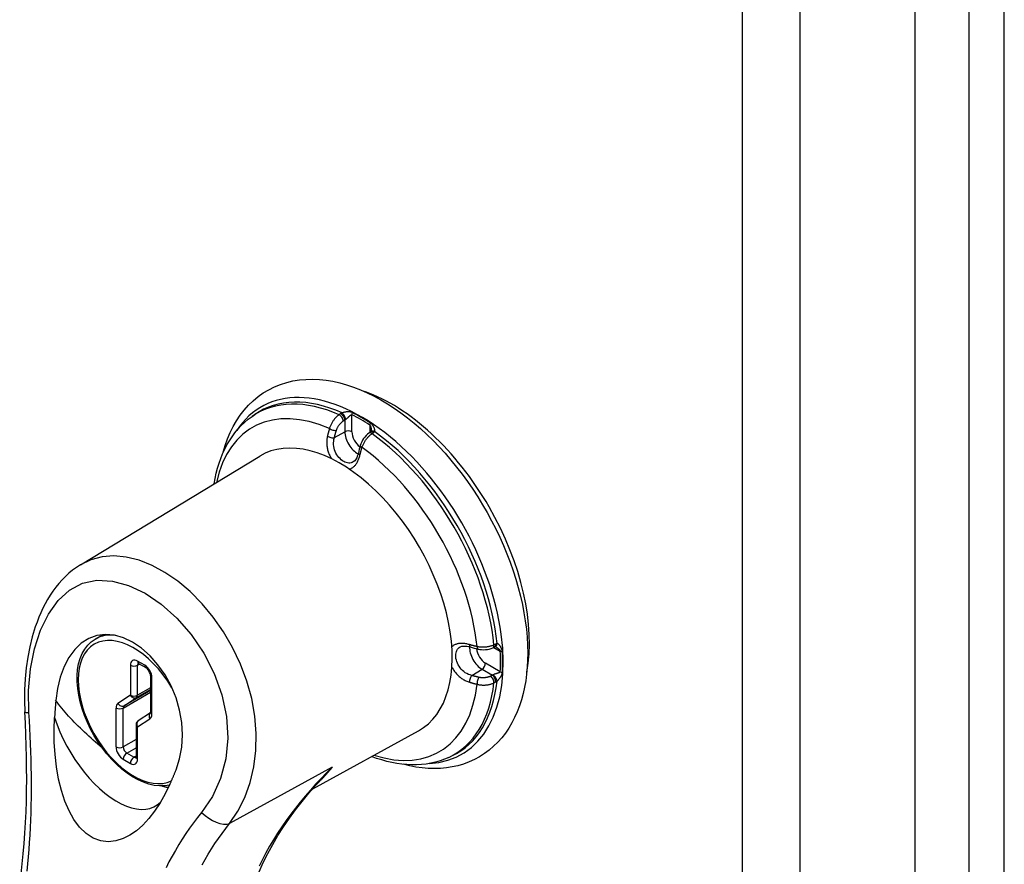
# Model space of a CAD drawing. Header units: inches. Extents: x 200.1 to 233.3, y 66.4 to 119.7.
# Tile 4 of 6: x 222.5 to 226.4, y 83.1 to 86.4. Entities that reach past the tile are written whole.
import ezdxf

# ---------------------------------------------------------------- set-up
doc = ezdxf.new("R2010")
doc.units = ezdxf.units.IN
doc.header["$MEASUREMENT"] = 0
doc.layers.add('Visible Edges(ANSI)', color=7, linetype='Continuous', lineweight=25)
doc.layers.add('Visible Tangent Edges(ANSI)', color=7, linetype='Continuous', lineweight=25)

msp = doc.modelspace()

# ---------------------------------------------------------------- linework, layer by layer
at = {"layer": 'Visible Edges(ANSI)'}
for p, q in [((226.0209, 100.6586), (226.0209, 66.7895)), ((223.4095, 84.8392), (223.4202, 84.8467)), ((223.8764, 84.7776), (223.8701, 84.7733)), ((223.878, 84.7789), (223.8764, 84.7776)), ((222.7336, 84.2547), (223.4401, 84.683)), ((222.792, 83.9622), (222.8225, 83.9798)), ((224.3583, 83.9278), (224.3652, 83.931)), ((224.3671, 83.9318), (224.3652, 83.931)), ((222.9625, 83.8659), (222.9908, 83.8496)), ((223.0091, 83.8179), (223.0091, 83.674)), ((223.0089, 83.6718), (222.9615, 83.6404)), ((222.9525, 83.6238), (222.9525, 83.4965)), ((223.6487, 83.3719), (224.065, 83.6005)), ((224.1851, 83.4959), (224.1969, 83.5014))]:
    msp.add_line(p, q, dxfattribs=at)
at = {"layer": 'Visible Edges(ANSI)', "flags": 128}
for points in [[(223.2963, 84.6981), (223.3041, 84.7248), (223.3132, 84.7506), (223.3236, 84.7754), (223.3353, 84.7993), (223.3484, 84.8221), (223.3629, 84.8438), (223.3786, 84.8642), (223.3956, 84.8833), (223.4139, 84.901), (223.4334, 84.9172), (223.454, 84.9318), (223.4757, 84.9447), (223.4983, 84.956), (223.5218, 84.9655), (223.5461, 84.9732), (223.5709, 84.9791), (223.5963, 84.9831), (223.6221, 84.9854), (223.6483, 84.986), (223.6747, 84.9849), (223.7014, 84.9821), (223.7282, 84.9777), (223.7552, 84.9717), (223.7822, 84.9642), (223.8092, 84.9552), (223.8363, 84.9447), (223.8632, 84.9329), (223.8901, 84.9196), (223.9169, 84.905), (223.9436, 84.8891), (223.97, 84.872), (223.9962, 84.8536), (224.0222, 84.834), (224.0478, 84.8133), (224.0731, 84.7915), (224.0981, 84.7686), (224.1226, 84.7447), (224.1466, 84.7198), (224.1702, 84.694), (224.1932, 84.6673), (224.2156, 84.6398), (224.2374, 84.6115), (224.2586, 84.5825), (224.279, 84.5528), (224.2988, 84.5225), (224.3178, 84.4916), (224.3359, 84.4603), (224.3533, 84.4285), (224.3698, 84.3963), (224.3854, 84.3637), (224.4, 84.3309), (224.4137, 84.2979), (224.4265, 84.2647), (224.4382, 84.2315), (224.4489, 84.1982), (224.4586, 84.1649), (224.4672, 84.1317), (224.4747, 84.0987), (224.4811, 84.0658), (224.4863, 84.0332), (224.4905, 84.0009), (224.4934, 83.9689), (224.4952, 83.9374), (224.4958, 83.9063)], [(223.2602, 84.5739), (223.2639, 84.5947), (223.2683, 84.6151), (223.2735, 84.635), (223.2794, 84.6545), (223.2861, 84.6734), (223.2935, 84.6918), (223.3017, 84.7097), (223.3106, 84.7269), (223.3204, 84.7436), (223.3309, 84.7595), (223.3421, 84.7748), (223.3542, 84.7893), (223.3669, 84.8031), (223.3804, 84.816), (223.3946, 84.8281), (223.4095, 84.8392)], [(223.8701, 84.7733), (223.8643, 84.7688), (223.8588, 84.7637), (223.8538, 84.7581), (223.8493, 84.7519), (223.8452, 84.7455), (223.8416, 84.7387), (223.8386, 84.7317), (223.8362, 84.7245)], [(223.8789, 84.7847), (223.8785, 84.7807), (223.8779, 84.7788)], [(223.8283, 84.6949), (223.8266, 84.6883), (223.8244, 84.6822), (223.822, 84.6766), (223.8194, 84.6718), (223.8167, 84.6677), (223.814, 84.6644), (223.8086, 84.6599)], [(222.7336, 84.2547), (222.7178, 84.2444), (222.7025, 84.2333), (222.688, 84.2213), (222.674, 84.2085), (222.6608, 84.195), (222.6482, 84.1809), (222.6362, 84.1661), (222.6249, 84.1507), (222.6142, 84.1347), (222.6041, 84.1182), (222.5946, 84.1012), (222.5857, 84.0838), (222.5773, 84.0659), (222.5695, 84.0477), (222.5623, 84.0291), (222.5556, 84.0102), (222.5436, 83.9714), (222.5337, 83.9312), (222.5256, 83.8901), (222.5195, 83.8482), (222.5153, 83.8055), (222.513, 83.7622), (222.5125, 83.7185), (222.514, 83.6747)], [(223.1102, 83.4467), (223.1243, 83.4899), (223.1329, 83.5359), (223.1357, 83.584), (223.1328, 83.6331), (223.1242, 83.6823), (223.11, 83.7307), (223.0907, 83.7772), (223.0667, 83.8208), (223.0388, 83.8607), (223.0077, 83.8959), (222.9742, 83.9257), (222.939, 83.9495), (222.9031, 83.9668), (222.8671, 83.9771), (222.8319, 83.9802), (222.798, 83.976), (222.7662, 83.9645), (222.7369, 83.9461), (222.7107, 83.921), (222.688, 83.89), (222.6689, 83.8536), (222.6538, 83.8125), (222.6429, 83.7678), (222.6364, 83.7203)], [(223.0846, 83.3868), (223.0653, 83.3836), (223.0451, 83.3832), (223.0244, 83.3854), (223.0032, 83.3903), (222.9818, 83.3977), (222.9604, 83.4074), (222.9389, 83.4194), (222.9177, 83.4336), (222.8969, 83.4499), (222.8765, 83.468), (222.8568, 83.4879), (222.838, 83.5093), (222.8201, 83.5322), (222.8032, 83.5563), (222.7877, 83.5813), (222.7735, 83.6072), (222.7607, 83.6337), (222.7496, 83.6606), (222.7401, 83.6877), (222.7324, 83.7147), (222.7265, 83.7415), (222.7225, 83.7678), (222.7204, 83.7934), (222.7203, 83.8181), (222.7222, 83.8418), (222.7261, 83.8643), (222.7321, 83.8853), (222.7401, 83.9048), (222.7502, 83.9224), (222.7623, 83.938), (222.7763, 83.9513), (222.792, 83.9622)], [(224.2294, 83.9311), (224.2359, 83.9336), (224.2402, 83.9343), (224.2451, 83.9346), (224.2506, 83.9344), (224.2565, 83.9337), (224.2629, 83.9325), (224.2696, 83.9307)], [(224.2991, 83.9227), (224.3065, 83.9212), (224.3141, 83.9203), (224.3217, 83.9201), (224.3294, 83.9204), (224.3369, 83.9213), (224.3443, 83.9228), (224.3515, 83.9249), (224.3583, 83.9278)], [(224.3726, 83.9297), (224.3689, 83.9313), (224.3669, 83.9317)], [(224.4958, 83.9063), (224.4953, 83.8785), (224.4938, 83.8511), (224.4913, 83.8242), (224.4877, 83.7979), (224.4831, 83.7721), (224.4775, 83.747), (224.4708, 83.7225), (224.463, 83.6987), (224.4541, 83.6756), (224.4441, 83.6533), (224.433, 83.6319), (224.4209, 83.6113), (224.4076, 83.5918), (224.3932, 83.5732), (224.3778, 83.5558), (224.3613, 83.5395), (224.3438, 83.5244), (224.3253, 83.5107), (224.306, 83.4983), (224.2858, 83.4873), (224.2648, 83.4777), (224.2432, 83.4696), (224.221, 83.463), (224.1983, 83.4579), (224.1752, 83.4542), (224.1518, 83.4521), (224.128, 83.4514), (224.1039, 83.4521), (224.0797, 83.4541), (224.0553, 83.4576), (224.0308, 83.4623), (224.0063, 83.4684)], [(222.9625, 83.8659), (222.9605, 83.8669), (222.9597, 83.8671)], [(223.0091, 83.8179), (223.0088, 83.8215), (223.0078, 83.826), (223.006, 83.8308), (223.0035, 83.8358), (223.0005, 83.8404), (222.9971, 83.8444), (222.9938, 83.8475), (222.9908, 83.8496)], [(222.6364, 83.7203), (222.6361, 83.7175), (222.6359, 83.7147), (222.6356, 83.7119), (222.6354, 83.7091), (222.6351, 83.7063), (222.6349, 83.7035), (222.6347, 83.7006), (222.6345, 83.6978), (222.6342, 83.695), (222.634, 83.6922), (222.6338, 83.6894), (222.6336, 83.6865), (222.6334, 83.6837), (222.6332, 83.6809), (222.633, 83.6781), (222.6328, 83.6752), (222.6326, 83.6724), (222.6325, 83.6696), (222.6323, 83.6667), (222.6321, 83.6639), (222.6319, 83.6611), (222.6318, 83.6582), (222.6316, 83.6554), (222.6315, 83.6526)], [(222.494, 82.9982), (222.4993, 83.0368), (222.504, 83.0762), (222.5081, 83.1161), (222.5117, 83.1567), (222.5147, 83.1978), (222.5172, 83.2394), (222.5191, 83.2815), (222.5205, 83.3239), (222.5213, 83.3667), (222.5216, 83.4098), (222.5215, 83.4534), (222.5209, 83.4972), (222.5198, 83.5413), (222.5183, 83.5856), (222.5163, 83.6301), (222.514, 83.6747)], [(223.0861, 83.3901), (223.0677, 83.3521), (223.0473, 83.3163), (223.0256, 83.2836), (223.0026, 83.2543), (222.9787, 83.2287), (222.954, 83.207), (222.9284, 83.1892), (222.9012, 83.1755), (222.8727, 83.1666), (222.8431, 83.1634), (222.8132, 83.167), (222.7836, 83.178), (222.7557, 83.1962), (222.7301, 83.2212), (222.7078, 83.2512), (222.6888, 83.2852), (222.6724, 83.3231), (222.6586, 83.365), (222.6474, 83.4104), (222.639, 83.4586), (222.6334, 83.5074), (222.6304, 83.5562), (222.6299, 83.6046), (222.6315, 83.6526)], [(223.0087, 83.671), (223.0089, 83.6718), (223.0091, 83.674)], [(222.9522, 83.4934), (222.9524, 83.4942), (222.9525, 83.4965)], [(224.1851, 83.4959), (224.168, 83.4886), (224.1504, 83.4823), (224.1325, 83.4771), (224.1142, 83.4729), (224.0956, 83.4697), (224.0767, 83.4676), (224.0577, 83.4665), (224.0384, 83.4664), (224.019, 83.4673), (223.9994, 83.4691), (223.9798, 83.4719), (223.96, 83.4756), (223.9402, 83.4802), (223.9204, 83.4857), (223.9005, 83.492), (223.8807, 83.4993)], [(223.0861, 83.3901), (223.0872, 83.3924), (223.0882, 83.3947), (223.0892, 83.3971), (223.0903, 83.3994), (223.0913, 83.4018), (223.0924, 83.4041), (223.0934, 83.4065), (223.0944, 83.4088), (223.0954, 83.4112), (223.0965, 83.4136), (223.0975, 83.4159), (223.0985, 83.4183), (223.0995, 83.4207), (223.1005, 83.423), (223.1015, 83.4254), (223.1025, 83.4278), (223.1035, 83.4302), (223.1045, 83.4325), (223.1054, 83.4349), (223.1064, 83.4373), (223.1074, 83.4396), (223.1083, 83.442), (223.1093, 83.4444), (223.1102, 83.4467)], [(223.3791, 82.8584), (223.3875, 82.8963), (223.3975, 82.9339), (223.4092, 82.9713), (223.4225, 83.0084), (223.4374, 83.0452), (223.4538, 83.0815), (223.4717, 83.1174), (223.491, 83.1527), (223.5116, 83.1876), (223.5335, 83.222), (223.5568, 83.2559), (223.5813, 83.2893), (223.6069, 83.3222), (223.6336, 83.3544), (223.6614, 83.3861), (223.6901, 83.4171)]]:
    msp.add_lwpolyline(points, dxfattribs=at)
at = {"layer": 'Visible Edges(ANSI)'}
msp.add_arc((222.9725, 83.6238), 0.02, 123.4657, 180, dxfattribs=at)
for centre, major_axis, ratio, start_param, end_param in [((223.9597, 84.2613), (0.3839, -0.6649), 0.57735, 0.588748, 2.552845), ((223.7564, 84.144), (0.3125, -0.5413), 0.57735, 6.270842, 9.437121), ((224.1066, 84.7476), (-0.2023, -0.3606), 0.584188, 5.089979, 5.16828), ((224.4542, 84.1453), (0.4134, -0.0051), 0.584026, 4.256552, 4.334872)]:
    msp.add_ellipse(centre, major_axis=major_axis, ratio=ratio, start_param=start_param, end_param=end_param, dxfattribs=at)
at = {"layer": 'Visible Tangent Edges(ANSI)'}
for p, q in [((226.2336, 100.9277), (226.2336, 66.7965)), ((226.3736, 66.7965), (226.3736, 100.9277)), ((225.3413, 100.3977), (225.3413, 66.5286)), ((225.569, 66.5286), (225.569, 100.3977)), ((223.7592, 84.8503), (223.7527, 84.8461)), ((223.769, 84.8216), (223.7755, 84.8258)), ((223.7755, 84.8258), (223.7755, 84.7788)), ((223.8031, 84.7786), (223.8031, 84.8459)), ((223.734, 84.7557), (223.7755, 84.7788)), ((223.8732, 84.8054), (223.8732, 84.7754)), ((223.8819, 84.7715), (223.8882, 84.7758)), ((224.3616, 83.9293), (224.3876, 83.9143)), ((224.3695, 83.9421), (224.3626, 83.9389)), ((222.9301, 83.8587), (222.9301, 83.7406)), ((222.9867, 83.8587), (222.9584, 83.8751)), ((222.9584, 83.8587), (222.9667, 83.8635)), ((222.9584, 83.7406), (222.9584, 83.8587)), ((224.275, 83.8187), (224.3157, 83.843)), ((224.3157, 83.843), (224.3565, 83.8195)), ((224.3876, 83.8334), (224.3294, 83.867)), ((223.015, 83.6659), (223.015, 83.8097)), ((224.3565, 83.8195), (224.3496, 83.816)), ((222.9546, 83.7316), (223.0091, 83.7631)), ((223.0091, 83.7699), (222.9584, 83.7406)), ((224.3626, 83.7896), (224.3695, 83.7932)), ((222.9301, 83.7406), (222.8811, 83.7082)), ((222.9018, 83.6903), (223.0091, 83.7523)), ((223.0091, 83.759), (222.9056, 83.6993)), ((222.9056, 83.6993), (222.9546, 83.7316)), ((222.8735, 83.6903), (222.8735, 83.5373)), ((222.9018, 83.5373), (222.9018, 83.6903)), ((222.9584, 83.6156), (223.0074, 83.648)), ((222.9584, 83.4883), (222.9584, 83.6156)), ((222.9525, 83.5666), (222.9018, 83.5373)), ((222.916, 83.5128), (222.9525, 83.5339)), ((222.9442, 83.4965), (222.916, 83.5128)), ((222.9525, 83.5012), (222.9442, 83.4965)), ((222.9018, 83.4883), (222.9301, 83.472)), ((223.7253, 83.4567), (223.3211, 83.2351))]:
    msp.add_line(p, q, dxfattribs=at)
at = {"layer": 'Visible Tangent Edges(ANSI)', "flags": 128}
for points in [[(223.7646, 84.8533), (223.7643, 84.8531), (223.7641, 84.853), (223.7639, 84.8529), (223.7636, 84.8528), (223.7634, 84.8527), (223.7632, 84.8526), (223.7629, 84.8524), (223.7627, 84.8523), (223.7625, 84.8522), (223.7622, 84.8521), (223.762, 84.8519), (223.7618, 84.8518), (223.7616, 84.8517), (223.7613, 84.8516), (223.7611, 84.8514), (223.7609, 84.8513), (223.7607, 84.8512), (223.7605, 84.8511), (223.7602, 84.8509), (223.76, 84.8508), (223.7598, 84.8507), (223.7596, 84.8505), (223.7594, 84.8504), (223.7592, 84.8503)], [(223.8043, 84.8547), (223.8025, 84.8555), (223.8007, 84.8561), (223.7989, 84.8566), (223.7971, 84.857), (223.7953, 84.8573), (223.7936, 84.8575), (223.7918, 84.8576), (223.7901, 84.8576), (223.7883, 84.8576), (223.7866, 84.8575), (223.7849, 84.8574), (223.7832, 84.8572), (223.7815, 84.857), (223.7798, 84.8568), (223.7781, 84.8565), (223.7765, 84.8562), (223.7748, 84.8559), (223.7732, 84.8556), (223.7717, 84.8552), (223.7701, 84.8549), (223.7686, 84.8545), (223.7672, 84.8541), (223.7658, 84.8537), (223.7646, 84.8533)], [(223.7527, 84.8461), (223.7506, 84.8447), (223.7485, 84.8431), (223.7464, 84.8415), (223.7444, 84.8398), (223.7424, 84.8379), (223.7404, 84.836), (223.7385, 84.834), (223.7366, 84.8319), (223.7347, 84.8298), (223.7329, 84.8276), (223.7312, 84.8252), (223.7295, 84.8229), (223.7278, 84.8204), (223.7263, 84.818), (223.7248, 84.8154), (223.7233, 84.8129), (223.722, 84.8103), (223.7207, 84.8076), (223.7195, 84.8049), (223.7183, 84.8022), (223.7173, 84.7995), (223.7163, 84.7968), (223.7154, 84.7941), (223.7147, 84.7914)], [(223.7418, 84.7841), (223.7424, 84.7859), (223.7431, 84.7878), (223.7438, 84.7897), (223.7446, 84.7915), (223.7454, 84.7934), (223.7463, 84.7952), (223.7472, 84.797), (223.7482, 84.7988), (223.7492, 84.8006), (223.7503, 84.8023), (223.7515, 84.804), (223.7526, 84.8057), (223.7538, 84.8073), (223.7551, 84.8089), (223.7564, 84.8104), (223.7577, 84.8119), (223.759, 84.8133), (223.7604, 84.8147), (223.7618, 84.816), (223.7632, 84.8173), (223.7646, 84.8185), (223.7661, 84.8196), (223.7675, 84.8206), (223.769, 84.8216)], [(223.7755, 84.8258), (223.7756, 84.8259), (223.7757, 84.826), (223.7758, 84.826), (223.7759, 84.8261), (223.776, 84.8262), (223.7761, 84.8263), (223.7762, 84.8263), (223.7763, 84.8264), (223.7765, 84.8265), (223.7766, 84.8266), (223.7767, 84.8266), (223.7768, 84.8267), (223.7769, 84.8268), (223.777, 84.8268), (223.7771, 84.8269), (223.7772, 84.827), (223.7774, 84.8271), (223.7775, 84.8271), (223.7776, 84.8272), (223.7777, 84.8273), (223.7778, 84.8273), (223.778, 84.8274), (223.7781, 84.8275), (223.7782, 84.8276)], [(223.7782, 84.8276), (223.7792, 84.8282), (223.7803, 84.8289), (223.7814, 84.8297), (223.7825, 84.8306), (223.7836, 84.8315), (223.7847, 84.8324), (223.7859, 84.8334), (223.787, 84.8344), (223.7881, 84.8355), (223.7891, 84.8365), (223.7902, 84.8375), (223.7913, 84.8386), (223.7923, 84.8396), (223.7933, 84.8406), (223.7944, 84.8415), (223.7954, 84.8425), (223.7964, 84.8433), (223.7974, 84.8441), (223.7984, 84.8448), (223.7993, 84.8454), (223.8003, 84.8458), (223.8013, 84.8461), (223.8022, 84.8461), (223.8031, 84.8459)], [(223.8925, 84.7794), (223.893, 84.7803), (223.8933, 84.7813), (223.8935, 84.7824), (223.8935, 84.7836), (223.8935, 84.7849), (223.8933, 84.7863), (223.893, 84.7877), (223.8926, 84.7892), (223.8922, 84.7907), (223.8916, 84.7922), (223.891, 84.7938), (223.8902, 84.7954), (223.8894, 84.797), (223.8886, 84.7986), (223.8876, 84.8002), (223.8866, 84.8018), (223.8855, 84.8035), (223.8843, 84.8051), (223.883, 84.8066), (223.8817, 84.8082), (223.8802, 84.8097), (223.8786, 84.8112), (223.877, 84.8125), (223.8753, 84.8137)], [(223.7147, 84.7914), (223.7143, 84.7901), (223.7139, 84.7889), (223.7135, 84.7876), (223.7132, 84.7864), (223.7128, 84.7851), (223.7125, 84.7839), (223.7121, 84.7826), (223.7118, 84.7814), (223.7114, 84.7801), (223.7111, 84.7789), (223.7107, 84.7776), (223.7104, 84.7764), (223.71, 84.7751), (223.7097, 84.7739), (223.7094, 84.7727), (223.709, 84.7714), (223.7087, 84.7702), (223.7084, 84.7689), (223.7081, 84.7677), (223.7078, 84.7664), (223.7075, 84.7652), (223.7072, 84.7639), (223.7069, 84.7627), (223.7065, 84.7615)], [(223.734, 84.7557), (223.7343, 84.7568), (223.7346, 84.758), (223.7349, 84.7592), (223.7352, 84.7604), (223.7355, 84.7616), (223.7358, 84.7627), (223.7361, 84.7639), (223.7364, 84.7651), (223.7367, 84.7663), (223.7371, 84.7675), (223.7374, 84.7687), (223.7377, 84.7698), (223.738, 84.771), (223.7384, 84.7722), (223.7387, 84.7734), (223.739, 84.7746), (223.7394, 84.7758), (223.7397, 84.777), (223.7401, 84.7781), (223.7404, 84.7793), (223.7408, 84.7805), (223.7411, 84.7817), (223.7415, 84.7829), (223.7418, 84.7841)], [(223.8429, 84.7174), (223.8438, 84.72), (223.8448, 84.7226), (223.8458, 84.7253), (223.847, 84.728), (223.8482, 84.7306), (223.8495, 84.7332), (223.8509, 84.7358), (223.8523, 84.7384), (223.8538, 84.7409), (223.8554, 84.7434), (223.857, 84.7459), (223.8587, 84.7483), (223.8604, 84.7506), (223.8622, 84.7529), (223.8641, 84.7551), (223.8659, 84.7573), (223.8678, 84.7593), (223.8698, 84.7613), (223.8717, 84.7633), (223.8738, 84.7651), (223.8758, 84.7668), (223.8778, 84.7685), (223.8799, 84.77), (223.8819, 84.7715)], [(223.8732, 84.8054), (223.8737, 84.805), (223.8741, 84.8045), (223.8746, 84.8039), (223.875, 84.8032), (223.8754, 84.8025), (223.8758, 84.8018), (223.8761, 84.801), (223.8765, 84.8001), (223.8768, 84.7992), (223.8771, 84.7983), (223.8773, 84.7974), (223.8776, 84.7965), (223.8778, 84.7955), (223.878, 84.7945), (223.8782, 84.7936), (223.8783, 84.7926), (223.8785, 84.7916), (223.8786, 84.7906), (223.8787, 84.7896), (223.8788, 84.7886), (223.8788, 84.7876), (223.8789, 84.7866), (223.8789, 84.7857), (223.8789, 84.7847)], [(223.8882, 84.7758), (223.8884, 84.7759), (223.8886, 84.7761), (223.8888, 84.7762), (223.889, 84.7763), (223.8892, 84.7765), (223.8894, 84.7766), (223.8896, 84.7768), (223.8897, 84.7769), (223.8899, 84.7771), (223.8901, 84.7772), (223.8903, 84.7774), (223.8905, 84.7775), (223.8907, 84.7777), (223.8908, 84.7778), (223.891, 84.778), (223.8912, 84.7781), (223.8914, 84.7783), (223.8915, 84.7784), (223.8917, 84.7786), (223.8919, 84.7787), (223.892, 84.7789), (223.8922, 84.7791), (223.8924, 84.7792), (223.8925, 84.7794)], [(223.7065, 84.7615), (223.7057, 84.7578), (223.7051, 84.7541), (223.7045, 84.7504), (223.7041, 84.7466), (223.7038, 84.7428), (223.7037, 84.7389), (223.7037, 84.735), (223.7038, 84.7312), (223.7041, 84.7272), (223.7045, 84.7233), (223.705, 84.7194), (223.7057, 84.7155), (223.7065, 84.7116), (223.7074, 84.7078), (223.7085, 84.7039), (223.7097, 84.7002), (223.711, 84.6964), (223.7125, 84.6927), (223.714, 84.6891), (223.7157, 84.6855), (223.7175, 84.682), (223.7194, 84.6785), (223.7213, 84.6752), (223.7234, 84.6719)], [(223.8086, 84.6599), (223.8043, 84.6578), (223.7999, 84.6563), (223.7953, 84.6555), (223.7905, 84.6554), (223.7857, 84.656), (223.7807, 84.6573), (223.7757, 84.6592), (223.7707, 84.6618), (223.7658, 84.6649), (223.761, 84.6687), (223.7563, 84.6729), (223.7518, 84.6777), (223.7476, 84.6829), (223.7437, 84.6886), (223.7403, 84.6946), (223.7373, 84.7009), (223.7348, 84.7075), (223.7329, 84.7143), (223.7315, 84.7213), (223.7308, 84.7283), (223.7307, 84.7353), (223.7312, 84.7422), (223.7323, 84.749), (223.734, 84.7557)], [(223.8348, 84.6874), (223.8351, 84.6886), (223.8354, 84.6899), (223.8357, 84.6911), (223.8361, 84.6924), (223.8364, 84.6936), (223.8367, 84.6949), (223.837, 84.6961), (223.8373, 84.6974), (223.8376, 84.6986), (223.838, 84.6998), (223.8383, 84.7011), (223.8386, 84.7023), (223.839, 84.7036), (223.8393, 84.7048), (223.8397, 84.7061), (223.84, 84.7073), (223.8404, 84.7086), (223.8407, 84.7098), (223.8411, 84.7111), (223.8414, 84.7123), (223.8418, 84.7136), (223.8421, 84.7148), (223.8425, 84.7161), (223.8429, 84.7174)], [(223.7923, 84.6319), (223.7948, 84.6325), (223.7972, 84.6333), (223.7996, 84.6343), (223.8019, 84.6354), (223.8042, 84.6367), (223.8064, 84.6381), (223.8086, 84.6398), (223.8107, 84.6416), (223.8127, 84.6435), (223.8147, 84.6456), (223.8166, 84.6478), (223.8185, 84.6501), (223.8202, 84.6526), (223.8219, 84.6553), (223.8236, 84.658), (223.8251, 84.6609), (223.8266, 84.6638), (223.8281, 84.6669), (223.8294, 84.6701), (223.8306, 84.6734), (223.8318, 84.6768), (223.8329, 84.6803), (223.8339, 84.6838), (223.8348, 84.6874)], [(223.3211, 83.2351), (223.3535, 83.284), (223.3805, 83.338), (223.4017, 83.3963), (223.4165, 83.4582), (223.4248, 83.5231), (223.4263, 83.5902), (223.421, 83.6588), (223.4086, 83.7279), (223.3895, 83.7964), (223.3642, 83.8635), (223.3332, 83.9284), (223.2973, 83.9902), (223.257, 84.0481), (223.2129, 84.1013), (223.1658, 84.1489), (223.1167, 84.1901), (223.0663, 84.2246), (223.0154, 84.2522), (222.9644, 84.2724), (222.9142, 84.2851), (222.8655, 84.2899), (222.8187, 84.2865), (222.7748, 84.2745), (222.734, 84.254)], [(222.5302, 83.6721), (222.5289, 83.7596), (222.5362, 83.8445), (222.5519, 83.9241), (222.5758, 83.9966), (222.6072, 84.0604), (222.6456, 84.1137), (222.6906, 84.1548), (222.7417, 84.1819), (222.7984, 84.1937), (222.8595, 84.1905), (222.9232, 84.1731), (222.988, 84.1425), (223.0519, 84.0994), (223.1133, 84.0446), (223.1699, 83.9794), (223.2194, 83.906), (223.2601, 83.8264), (223.2905, 83.7427), (223.3087, 83.6572), (223.3137, 83.5721), (223.3058, 83.4898), (223.2855, 83.4123), (223.2534, 83.3415), (223.2109, 83.2791)], [(224.2663, 83.9401), (224.2627, 83.9411), (224.2591, 83.942), (224.2556, 83.9428), (224.2521, 83.9435), (224.2486, 83.9441), (224.2452, 83.9445), (224.2418, 83.9448), (224.2384, 83.945), (224.2352, 83.9451), (224.232, 83.9451), (224.2289, 83.9449), (224.2258, 83.9446), (224.2229, 83.9442), (224.22, 83.9436), (224.2172, 83.943), (224.2145, 83.9422), (224.2119, 83.9412), (224.2094, 83.9402), (224.207, 83.939), (224.2048, 83.9376), (224.2026, 83.9362), (224.2006, 83.9346), (224.1987, 83.9329), (224.1969, 83.9311)], [(224.275, 83.8187), (224.2684, 83.8205), (224.2619, 83.823), (224.2557, 83.826), (224.2496, 83.8296), (224.2439, 83.8337), (224.2386, 83.8384), (224.2337, 83.8435), (224.2293, 83.8489), (224.2253, 83.8547), (224.2219, 83.8607), (224.2189, 83.8669), (224.2164, 83.8731), (224.2145, 83.8794), (224.2131, 83.8855), (224.2123, 83.8916), (224.2121, 83.8974), (224.2123, 83.903), (224.2132, 83.9082), (224.2146, 83.9131), (224.2165, 83.9176), (224.2189, 83.9217), (224.2219, 83.9254), (224.2254, 83.9285), (224.2294, 83.9311)], [(224.2962, 83.9321), (224.295, 83.9324), (224.2937, 83.9327), (224.2924, 83.933), (224.2912, 83.9334), (224.2899, 83.9337), (224.2886, 83.934), (224.2874, 83.9343), (224.2861, 83.9346), (224.2849, 83.935), (224.2836, 83.9353), (224.2824, 83.9356), (224.2811, 83.936), (224.2799, 83.9363), (224.2786, 83.9366), (224.2774, 83.937), (224.2761, 83.9373), (224.2749, 83.9377), (224.2737, 83.938), (224.2724, 83.9384), (224.2712, 83.9387), (224.27, 83.9391), (224.2687, 83.9394), (224.2675, 83.9398), (224.2663, 83.9401)], [(224.3626, 83.9389), (224.3603, 83.9378), (224.358, 83.9368), (224.3555, 83.9359), (224.353, 83.935), (224.3504, 83.9342), (224.3477, 83.9334), (224.345, 83.9327), (224.3423, 83.9321), (224.3395, 83.9316), (224.3366, 83.9311), (224.3338, 83.9307), (224.3309, 83.9304), (224.3279, 83.9301), (224.325, 83.9299), (224.3221, 83.9298), (224.3191, 83.9298), (224.3162, 83.9298), (224.3133, 83.9299), (224.3103, 83.9301), (224.3074, 83.9304), (224.3046, 83.9307), (224.3018, 83.9311), (224.299, 83.9316), (224.2962, 83.9321)], [(224.3748, 83.9441), (224.3746, 83.944), (224.3743, 83.944), (224.3741, 83.9439), (224.3739, 83.9439), (224.3737, 83.9438), (224.3735, 83.9437), (224.3732, 83.9437), (224.373, 83.9436), (224.3728, 83.9435), (224.3726, 83.9434), (224.3724, 83.9433), (224.3721, 83.9433), (224.3719, 83.9432), (224.3717, 83.9431), (224.3715, 83.943), (224.3712, 83.9429), (224.371, 83.9428), (224.3708, 83.9427), (224.3706, 83.9426), (224.3704, 83.9426), (224.3701, 83.9425), (224.3699, 83.9424), (224.3697, 83.9422), (224.3695, 83.9421)], [(224.3726, 83.9297), (224.3734, 83.9292), (224.3742, 83.9287), (224.3751, 83.9281), (224.3759, 83.9276), (224.3767, 83.927), (224.3775, 83.9264), (224.3783, 83.9258), (224.3791, 83.9252), (224.3799, 83.9246), (224.3806, 83.9239), (224.3814, 83.9233), (224.3821, 83.9226), (224.3828, 83.9219), (224.3834, 83.9212), (224.3841, 83.9205), (224.3847, 83.9198), (224.3853, 83.9191), (224.3858, 83.9184), (224.3863, 83.9177), (224.3867, 83.917), (224.387, 83.9163), (224.3873, 83.9156), (224.3875, 83.915), (224.3876, 83.9143)], [(224.3959, 83.912), (224.3957, 83.9141), (224.3954, 83.9162), (224.3949, 83.9183), (224.3943, 83.9203), (224.3936, 83.9223), (224.3929, 83.9241), (224.3921, 83.926), (224.3913, 83.9277), (224.3904, 83.9294), (224.3894, 83.9311), (224.3885, 83.9326), (224.3875, 83.9341), (224.3865, 83.9355), (224.3854, 83.9369), (224.3844, 83.9381), (224.3833, 83.9393), (224.3822, 83.9404), (224.3811, 83.9413), (224.38, 83.9421), (224.3789, 83.9428), (224.3779, 83.9434), (224.3768, 83.9438), (224.3758, 83.944), (224.3748, 83.9441)], [(224.1973, 83.8514), (224.1991, 83.848), (224.201, 83.8446), (224.203, 83.8413), (224.2052, 83.838), (224.2074, 83.8347), (224.2098, 83.8315), (224.2122, 83.8284), (224.2148, 83.8254), (224.2175, 83.8225), (224.2202, 83.8196), (224.2231, 83.8168), (224.226, 83.8142), (224.2291, 83.8117), (224.2322, 83.8093), (224.2354, 83.807), (224.2386, 83.8048), (224.242, 83.8027), (224.2453, 83.8008), (224.2487, 83.799), (224.2522, 83.7973), (224.2557, 83.7958), (224.2592, 83.7944), (224.2627, 83.7931), (224.2663, 83.792)], [(224.3035, 83.8112), (224.3023, 83.8115), (224.3011, 83.8118), (224.2999, 83.8121), (224.2987, 83.8124), (224.2975, 83.8127), (224.2963, 83.813), (224.2951, 83.8133), (224.2939, 83.8136), (224.2927, 83.8139), (224.2915, 83.8142), (224.2903, 83.8145), (224.2891, 83.8148), (224.2879, 83.8151), (224.2867, 83.8154), (224.2855, 83.8157), (224.2844, 83.8161), (224.2832, 83.8164), (224.282, 83.8167), (224.2808, 83.817), (224.2796, 83.8174), (224.2785, 83.8177), (224.2773, 83.818), (224.2761, 83.8184), (224.275, 83.8187)], [(224.3496, 83.816), (224.348, 83.8152), (224.3464, 83.8145), (224.3447, 83.8138), (224.3429, 83.8132), (224.3411, 83.8126), (224.3393, 83.812), (224.3374, 83.8115), (224.3355, 83.8111), (224.3336, 83.8107), (224.3316, 83.8103), (224.3296, 83.81), (224.3276, 83.8098), (224.3256, 83.8096), (224.3235, 83.8095), (224.3215, 83.8094), (224.3194, 83.8094), (224.3174, 83.8095), (224.3154, 83.8095), (224.3133, 83.8097), (224.3113, 83.8099), (224.3093, 83.8102), (224.3073, 83.8105), (224.3054, 83.8108), (224.3035, 83.8112)], [(224.3593, 83.821), (224.3592, 83.8209), (224.3591, 83.8209), (224.359, 83.8208), (224.3588, 83.8207), (224.3587, 83.8207), (224.3586, 83.8206), (224.3585, 83.8205), (224.3584, 83.8205), (224.3582, 83.8204), (224.3581, 83.8203), (224.358, 83.8203), (224.3579, 83.8202), (224.3578, 83.8202), (224.3576, 83.8201), (224.3575, 83.82), (224.3574, 83.82), (224.3573, 83.8199), (224.3572, 83.8199), (224.3571, 83.8198), (224.3569, 83.8198), (224.3568, 83.8197), (224.3567, 83.8196), (224.3566, 83.8196), (224.3565, 83.8195)], [(224.3876, 83.8334), (224.3874, 83.8325), (224.3869, 83.8317), (224.3862, 83.831), (224.3853, 83.8304), (224.3843, 83.8298), (224.3832, 83.8294), (224.382, 83.8289), (224.3808, 83.8285), (224.3795, 83.828), (224.3782, 83.8276), (224.3768, 83.8272), (224.3754, 83.8268), (224.374, 83.8264), (224.3725, 83.826), (224.3711, 83.8256), (224.3697, 83.8251), (224.3682, 83.8247), (224.3668, 83.8242), (224.3654, 83.8237), (224.3641, 83.8232), (224.3628, 83.8227), (224.3616, 83.8222), (224.3604, 83.8216), (224.3593, 83.821)], [(224.3748, 83.7964), (224.3758, 83.7973), (224.3768, 83.7982), (224.3779, 83.7993), (224.3789, 83.8003), (224.38, 83.8015), (224.3811, 83.8027), (224.3822, 83.8039), (224.3833, 83.8052), (224.3844, 83.8065), (224.3854, 83.8078), (224.3865, 83.8091), (224.3875, 83.8105), (224.3885, 83.8119), (224.3894, 83.8133), (224.3904, 83.8148), (224.3912, 83.8163), (224.3921, 83.8178), (224.3929, 83.8194), (224.3936, 83.821), (224.3943, 83.8226), (224.3949, 83.8244), (224.3954, 83.8262), (224.3957, 83.8281), (224.3959, 83.8301)], [(224.2663, 83.792), (224.2675, 83.7916), (224.2687, 83.7913), (224.27, 83.7909), (224.2712, 83.7906), (224.2724, 83.7902), (224.2737, 83.7899), (224.2749, 83.7895), (224.2761, 83.7892), (224.2774, 83.7889), (224.2786, 83.7885), (224.2799, 83.7882), (224.2811, 83.7879), (224.2824, 83.7875), (224.2836, 83.7872), (224.2849, 83.7869), (224.2861, 83.7865), (224.2874, 83.7862), (224.2886, 83.7859), (224.2899, 83.7856), (224.2912, 83.7853), (224.2924, 83.785), (224.2937, 83.7847), (224.295, 83.7844), (224.2962, 83.7841)], [(224.2962, 83.7841), (224.299, 83.7834), (224.3018, 83.7828), (224.3046, 83.7823), (224.3075, 83.7818), (224.3104, 83.7814), (224.3133, 83.7812), (224.3162, 83.7809), (224.3192, 83.7808), (224.3221, 83.7808), (224.3251, 83.7808), (224.328, 83.7809), (224.3309, 83.7811), (224.3338, 83.7814), (224.3367, 83.7818), (224.3395, 83.7822), (224.3423, 83.7828), (224.3451, 83.7834), (224.3478, 83.784), (224.3504, 83.7848), (224.353, 83.7856), (224.3555, 83.7865), (224.358, 83.7875), (224.3603, 83.7885), (224.3626, 83.7896)], [(224.3695, 83.7932), (224.3697, 83.7933), (224.3699, 83.7934), (224.3701, 83.7935), (224.3704, 83.7936), (224.3706, 83.7938), (224.3708, 83.7939), (224.371, 83.794), (224.3712, 83.7941), (224.3715, 83.7943), (224.3717, 83.7944), (224.3719, 83.7945), (224.3721, 83.7947), (224.3724, 83.7948), (224.3726, 83.7949), (224.3728, 83.7951), (224.373, 83.7952), (224.3732, 83.7953), (224.3735, 83.7955), (224.3737, 83.7956), (224.3739, 83.7958), (224.3741, 83.7959), (224.3743, 83.7961), (224.3746, 83.7962), (224.3748, 83.7964)], [(222.8195, 83.5329), (222.8105, 83.5404), (222.8016, 83.5481), (222.7927, 83.5558), (222.7839, 83.5636), (222.7752, 83.5714), (222.7665, 83.5792), (222.758, 83.5871), (222.7495, 83.5951), (222.7412, 83.603), (222.733, 83.611), (222.7249, 83.6189), (222.7169, 83.6269), (222.7091, 83.6349), (222.7015, 83.6428), (222.694, 83.6508), (222.6867, 83.6587), (222.6797, 83.6666), (222.6728, 83.6744), (222.6661, 83.6822), (222.6596, 83.6899), (222.6534, 83.6976), (222.6475, 83.7052), (222.6416, 83.7128), (222.6356, 83.7206)], [(222.5232, 83.0478), (222.5261, 83.0757), (222.5287, 83.1039), (222.5311, 83.1324), (222.5332, 83.161), (222.535, 83.1899), (222.5365, 83.219), (222.5378, 83.2483), (222.5388, 83.2777), (222.5395, 83.3073), (222.54, 83.337), (222.5402, 83.3669), (222.5402, 83.397), (222.54, 83.4271), (222.5395, 83.4575), (222.5388, 83.4879), (222.5379, 83.5185), (222.5367, 83.5491), (222.5354, 83.5798), (222.5339, 83.6105), (222.5321, 83.6413), (222.5302, 83.6721)], [(222.6314, 83.6525), (222.6411, 83.6243), (222.6524, 83.5961), (222.6652, 83.5682), (222.6794, 83.5406), (222.6949, 83.5136), (222.7116, 83.4873), (222.7293, 83.4619), (222.748, 83.4375), (222.7676, 83.4144), (222.7879, 83.3927), (222.8086, 83.3727), (222.8298, 83.3546), (222.8511, 83.3385), (222.8725, 83.3245), (222.8935, 83.3129), (222.9143, 83.3037), (222.9346, 83.2969), (222.9541, 83.2926), (222.9728, 83.2909), (222.9905, 83.2916), (223.007, 83.2948), (223.0223, 83.3004), (223.0363, 83.3084), (223.0487, 83.3187)], [(223.7253, 83.4567), (223.7031, 83.4347), (223.6814, 83.4124), (223.6602, 83.3897), (223.6395, 83.3668), (223.6192, 83.3435), (223.5995, 83.3198), (223.5804, 83.2959), (223.5619, 83.2716), (223.5439, 83.247), (223.5266, 83.2221), (223.5099, 83.1969), (223.494, 83.1715), (223.4787, 83.1457), (223.4641, 83.1197), (223.4503, 83.0933), (223.4372, 83.0667)], [(223.6774, 83.4036), (223.6795, 83.4057), (223.6816, 83.4077), (223.6837, 83.4098), (223.6858, 83.4118), (223.6879, 83.4139), (223.6899, 83.416), (223.692, 83.4182), (223.694, 83.4203), (223.6961, 83.4225), (223.6981, 83.4246), (223.7001, 83.4268), (223.7021, 83.429), (223.7041, 83.4312), (223.706, 83.4335), (223.708, 83.4357), (223.71, 83.438), (223.7119, 83.4403), (223.7138, 83.4426), (223.7158, 83.4449), (223.7177, 83.4472), (223.7196, 83.4496), (223.7215, 83.4519), (223.7234, 83.4543), (223.7253, 83.4567)], [(223.7253, 83.4567), (223.7238, 83.455), (223.7224, 83.4533), (223.721, 83.4516), (223.7195, 83.4499), (223.7181, 83.4482), (223.7166, 83.4465), (223.7152, 83.4449), (223.7137, 83.4432), (223.7123, 83.4415), (223.7108, 83.4399), (223.7094, 83.4382), (223.7079, 83.4365), (223.7064, 83.4349), (223.705, 83.4333), (223.7035, 83.4316), (223.702, 83.43), (223.7005, 83.4284), (223.699, 83.4267), (223.6975, 83.4251), (223.6961, 83.4235), (223.6946, 83.4219), (223.6931, 83.4203), (223.6916, 83.4187), (223.6901, 83.4171)], [(223.0797, 83.3762), (223.0788, 83.3763), (223.0778, 83.3765), (223.0768, 83.3767), (223.0758, 83.3769), (223.0748, 83.3771), (223.0738, 83.3773), (223.0728, 83.3776), (223.0717, 83.3778), (223.0707, 83.378), (223.0696, 83.3783), (223.0685, 83.3786), (223.0675, 83.3789), (223.0664, 83.3791), (223.0653, 83.3794), (223.0642, 83.3798), (223.0631, 83.3801), (223.0619, 83.3804), (223.0608, 83.3808), (223.0597, 83.3811), (223.0585, 83.3815), (223.0573, 83.3818), (223.0562, 83.3822), (223.055, 83.3826), (223.0538, 83.383)], [(223.2109, 83.2791), (223.1947, 83.2588), (223.1789, 83.2381), (223.1636, 83.2171), (223.1488, 83.1957), (223.1345, 83.174), (223.1207, 83.1519), (223.1074, 83.1295), (223.0946, 83.1068), (223.0823, 83.0838), (223.0706, 83.0606)], [(223.2129, 83.0723), (223.2248, 83.0937), (223.2372, 83.1148), (223.2501, 83.1356), (223.2634, 83.1562), (223.2772, 83.1764), (223.2914, 83.1963), (223.306, 83.2159), (223.3211, 83.2351)]]:
    msp.add_lwpolyline(points, dxfattribs=at)
at = {"layer": 'Visible Tangent Edges(ANSI)'}
for centre, major_axis, ratio, start_param, end_param in [((223.8405, 84.1925), (0.3951, -0.6843), 0.57735, 5.994913, 9.71305), ((223.7788, 84.1569), (-0.3687, 0.6386), 0.57735, 5.621055, 6.853529), ((223.8173, 84.1791), (-0.3883, 0.6725), 0.57735, 5.615735, 6.334713), ((223.8286, 84.1856), (-0.3889, 0.6736), 0.57735, 5.614372, 6.334713), ((223.7618, 84.834), (-0.0106, 0.0166), 0.522174, 3.901268, 5.588093), ((223.7672, 84.837), (-0.0085, 0.0177), 0.398913, 3.973394, 5.644196), ((223.817, 84.8539), (0.0089, 0.0176), 0.612921, 1.827198, 2.322261), ((223.8398, 84.1921), (-0.394, 0.6825), 0.57735, 5.434107, 5.561467), ((223.7553, 84.8298), (-0.0106, 0.0166), 0.522168, 3.901264, 5.588401), ((223.8381, 84.1911), (0.3893, -0.6744), 0.57735, 2.292514, 2.419875), ((223.8871, 84.8134), (-0.0107, -0.0165), 0.539439, 5.0326, 5.527663), ((223.7282, 84.7923), (-0.0188, 0.0057), 0.315882, 0.871925, 2.47408), ((223.7892, 84.7706), (0.0197, 0), 0.57735, 0.785398, 2.338741), ((223.8244, 84.7505), (0.0346, -0.06), 0.57735, 3.926991, 5.56378), ((223.8381, 84.7584), (-0.0248, 0.0429), 0.57735, 0.785398, 2.263129), ((223.8813, 84.7571), (-0.0111, 0.0162), 0.542264, 5.337087, 6.283185), ((223.8876, 84.7614), (-0.0111, 0.0162), 0.542269, 5.337402, 6.283185), ((223.8919, 84.765), (-0.0139, 0.0139), 0.620445, 5.231744, 6.283185), ((223.8173, 84.1791), (0.3883, -0.6725), 0.57735, 0.903346, 2.238247), ((223.8286, 84.1856), (0.3889, -0.6736), 0.57735, 0.901983, 2.23961), ((223.7203, 84.7638), (-0.0191, 0.0047), 0.374452, 0.861545, 2.455625), ((223.8475, 84.6904), (-0.0192, 0.0045), 0.368242, 0, 0.93795), ((223.8551, 84.719), (-0.0189, 0.0055), 0.308159, 0, 0.963396), ((223.7788, 84.1569), (0.3687, -0.6386), 0.57735, 0.908666, 2.232927), ((222.9433, 83.6745), (0.1545, -0.2676), 0.57735, 1.595994, 6.247854), ((222.9544, 83.6809), (-0.1624, 0.2813), 0.57735, 5.859126, 6.283185), ((224.3157, 83.8996), (0.0346, -0.06), 0.57735, 3.860998, 5.497787), ((224.2752, 83.9496), (-0.0057, -0.0189), 0.368242, 5.345236, 6.283185), ((224.3294, 83.9075), (-0.0248, 0.0429), 0.57735, 0.878464, 2.356194), ((224.3037, 83.9419), (-0.0047, -0.0191), 0.308159, 5.319789, 6.283185), ((224.3498, 83.9455), (0.0085, -0.0178), 0.542264, 0, 0.946098), ((224.3567, 83.9488), (0.0085, -0.0178), 0.542269, 0, 0.945783), ((224.362, 83.9508), (0.0051, -0.019), 0.620445, 0, 1.051442), ((222.9584, 83.8424), (-0.02, 0.0346), 0.57735, 5.497787, 7.068583), ((224.4015, 83.9224), (0.0197, 0.0011), 0.539439, 3.897115, 4.392178), ((223.8381, 84.1911), (0.3893, -0.6744), 0.57735, 0.721718, 0.849078), ((223.8398, 84.1921), (-0.394, 0.6825), 0.57735, 3.863311, 3.990671), ((222.9442, 83.8669), (-0.02, 0), 0.57735, 0.785398, 2.356194), ((222.9725, 83.8832), (-0.01, -0.0173), 0.57735, 5.497787, 6.283185), ((222.9725, 83.8506), (-0.01, 0.0173), 0.57735, 0.167906, 0.785398), ((223.0008, 83.8669), (-0.01, -0.0173), 0.57735, 5.497787, 6.283185), ((222.9867, 83.8261), (-0.02, 0.0346), 0.57735, 3.926991, 5.497787), ((224.3155, 83.859), (0.0098, 0.017), 0.57735, 3.944444, 5.497787), ((223.0291, 83.8179), (-0.02, 0), 0.57735, 0, 0.785398), ((224.2752, 83.8028), (0.0055, 0.0189), 0.374452, 0.685968, 2.280047), ((224.3037, 83.7953), (0.0045, 0.0192), 0.315882, 0.667512, 2.269668), ((224.3498, 83.8001), (-0.009, 0.0175), 0.522168, 3.836377, 5.523513), ((224.3567, 83.8036), (0.009, -0.0175), 0.522174, 0.695093, 2.381917), ((224.362, 83.8068), (0.0111, -0.0163), 0.398913, 0.638989, 2.309792), ((224.4015, 83.8414), (0.0197, -0.0011), 0.612921, 3.960924, 4.455987), ((223.7788, 84.1569), (0.3687, -0.6386), 0.57735, 5.712841, 6.945316), ((223.8173, 84.1791), (0.3883, -0.6725), 0.57735, 6.231658, 6.950635), ((223.8286, 84.1856), (0.3889, -0.6736), 0.57735, 6.231658, 6.951999), ((222.9442, 83.7487), (0.02, 0), 0.57735, 3.926991, 5.497787), ((222.9442, 83.7487), (0.011, -0.0167), 0.815998, 4.663011, 6.233808), ((222.9442, 83.7487), (0.01, -0.0173), 0.57735, 0.034951, 0.785398), ((222.9018, 83.674), (-0.02, 0.0346), 0.57735, 0.034951, 0.785398), ((222.8877, 83.6985), (-0.02, 0), 0.57735, 0.785398, 2.356194), ((222.8953, 83.7164), (0.011, -0.0167), 0.815998, 4.663011, 6.233808), ((222.916, 83.6822), (-0.01, 0.0173), 0.57735, 0.034951, 0.785398), ((222.6123, 83.6802), (-0.0983, -0.0055), 0.064268, 0, 0.579264), ((223.0215, 83.6561), (-0.011, 0.0167), 0.815998, 0.123049, 1.521419), ((222.9867, 83.6822), (0.02, -0.0346), 0.57735, 0.034951, 0.785398), ((223.0291, 83.674), (-0.02, 0), 0.57735, 0, 0.785398), ((222.9725, 83.6238), (-0.02, 0), 0.57735, 0, 0.785398), ((222.9725, 83.6238), (-0.011, 0.0167), 0.815998, 0, 1.521419), ((222.8877, 83.5454), (0.02, 0), 0.57735, 3.926991, 5.497787), ((222.9018, 83.5209), (0.02, -0.0346), 0.57735, 3.926991, 5.497787), ((222.916, 83.5291), (-0.01, 0.0173), 0.57735, 0.785398, 2.356194), ((222.916, 83.4965), (0.01, 0.0173), 0.57735, 0.785398, 2.356194), ((222.9442, 83.4801), (0.01, 0.0173), 0.57735, 0.785398, 2.356194), ((222.9442, 83.5128), (0.01, -0.0173), 0.57735, 5.497787, 6.11528), ((222.9725, 83.4965), (-0.02, 0), 0.57735, 0, 0.785398), ((222.9301, 83.5046), (0.02, -0.0346), 0.57735, 5.497787, 7.068583), ((223.2595, 83.3065), (0.0773, -0.061), 0.536564, 4.49591, 5.938841)]:
    msp.add_ellipse(centre, major_axis=major_axis, ratio=ratio, start_param=start_param, end_param=end_param, dxfattribs=at)

doc.saveas('drawing.dxf')
